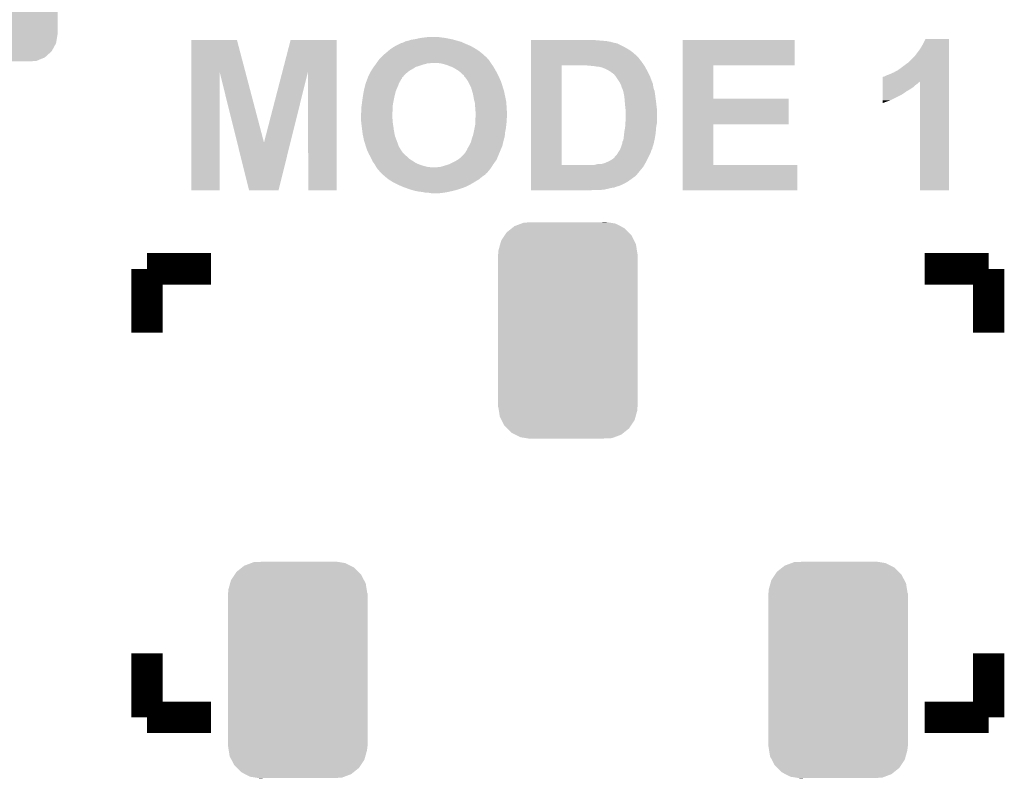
# Model space of a CAD drawing. Extents: x -1.3 to 24.2, y -3.9 to 53.5.
# Tile 21 of 43: x 11.5 to 17.9, y 13.9 to 18.9. Entities that reach past the tile are written whole.
import ezdxf

# ---------------------------------------------------------------- set-up
doc = ezdxf.new("R2010")
doc.units = 0
doc.layers.get('0').update_dxf_attribs({"linetype": 'CONTINUOUS'})
doc.layers.add('CORDELIA-I_CLICK_V100_GTO', color=12, linetype='CONTINUOUS')
doc.layers.add('CORDELIA-I_CLICK_V100_GTS', color=13, linetype='CONTINUOUS')

# ---------------------------------------------------------------- blocks, each defined once
blk = doc.blocks.new('CUSTOM_79')
for points in [[(-0.267216, 0.361152), (-0.213724, 0.383108), (0.26779, 0.361152), (0.21312, 0.383108)], [(-0.213724, 0.383108), (-0.20803, 0.383392), (0.21312, 0.383108), (0.212412, 0.383392)], [(-0.20803, 0.383392), (-0.154122, 0.38608), (0.212412, 0.383392), (0.154132, 0.38608)], [(-0.341452, 0.269636), (-0.313432, 0.320688), (0.341702, 0.269636), (0.313176, 0.320688)], [(-0.313432, 0.320688), (-0.312264, 0.321732), (0.313176, 0.320688), (0.312592, 0.321732)], [(-0.312264, 0.321732), (-0.26893, 0.360448), (0.312592, 0.321732), (0.268592, 0.360448)], [(-0.26893, 0.360448), (-0.267216, 0.361152), (0.268592, 0.360448), (0.26779, 0.361152)], [(-0.35179, 0.21082), (-0.342144, 0.268372), (0.35179, 0.21082), (0.34192, 0.268372)], [(-0.342144, 0.268372), (-0.341452, 0.269636), (0.34192, 0.268372), (0.341702, 0.269636)], [(-0.35179, 0.20955), (-0.35179, 0.21082), (0.35179, 0.20955), (0.35179, 0.21082)], [(-0.35179, -0.20955), (-0.35179, 0.20955), (0.35179, -0.20955), (0.35179, 0.20955)], [(-0.35179, -0.21082), (-0.35179, -0.20955), (0.35179, -0.21082), (0.35179, -0.20955)], [(-0.34192, -0.268358), (-0.35179, -0.21082), (0.342148, -0.268358), (0.35179, -0.21082)], [(-0.341702, -0.269636), (-0.34192, -0.268358), (0.341446, -0.269636), (0.342148, -0.268358)], [(-0.313184, -0.320676), (-0.341702, -0.269636), (0.31344, -0.320676), (0.341446, -0.269636)], [(-0.312594, -0.321732), (-0.313184, -0.320676), (0.312258, -0.321732), (0.31344, -0.320676)], [(-0.268602, -0.36044), (-0.312594, -0.321732), (0.26894, -0.36044), (0.312258, -0.321732)], [(-0.267792, -0.361154), (-0.268602, -0.36044), (0.2672, -0.361154), (0.26894, -0.36044)], [(-0.213136, -0.383104), (-0.267792, -0.361154), (0.213734, -0.383104), (0.2672, -0.361154)], [(-0.212414, -0.383394), (-0.213136, -0.383104), (0.207926, -0.383394), (0.213734, -0.383104)], [(-0.154122, -0.38608), (-0.212414, -0.383394), (0.154132, -0.38608), (0.207926, -0.383394)]]:
    blk.add_solid(points)
blk = doc.blocks.new('CUSTOM_85')
for points in [[(0.220944, 0.70104), (0.244388, 0.702306), (0.25226, 0.70104), (0.244388, 0.702306)], [(-0.396604, 0.634998), (-0.362024, 0.662578), (0.39329, 0.634998), (0.365782, 0.662578)], [(-0.362024, 0.662578), (-0.346054, 0.675314), (0.365782, 0.662578), (0.3409, 0.675314)], [(-0.346054, 0.675314), (-0.301568, 0.692038), (0.3409, 0.675314), (0.308224, 0.692038)], [(-0.301568, 0.692038), (-0.285532, 0.698066), (0.308224, 0.692038), (0.27075, 0.698066)], [(-0.285532, 0.698066), (-0.220944, 0.70104), (0.27075, 0.698066), (0.25226, 0.70104)], [(-0.438318, 0.559164), (-0.432252, 0.581054), (0.44075, 0.559164), (0.42962, 0.581054)], [(-0.432252, 0.581054), (-0.408632, 0.616798), (0.42962, 0.581054), (0.411442, 0.616798)], [(-0.408632, 0.616798), (-0.396604, 0.634998), (0.411442, 0.616798), (0.39329, 0.634998)], [(-0.45085, 0.4953), (-0.449518, 0.518744), (0.45085, 0.4953), (0.447144, 0.518744)], [(-0.449518, 0.518744), (-0.438318, 0.559164), (0.447144, 0.518744), (0.44075, 0.559164)], [(-0.45212, -0.4953), (-0.45212, 0.4953), (0.45212, -0.4953), (0.45212, 0.4953)], [(-0.447142, -0.51874), (-0.45085, -0.4953), (0.449518, -0.51874), (0.45085, -0.4953)], [(-0.440752, -0.559164), (-0.447142, -0.51874), (0.438316, -0.559164), (0.449518, -0.51874)], [(-0.429622, -0.58105), (-0.440752, -0.559164), (0.432254, -0.58105), (0.438316, -0.559164)], [(-0.411444, -0.616798), (-0.429622, -0.58105), (0.40863, -0.616798), (0.432254, -0.58105)], [(-0.393292, -0.634996), (-0.411444, -0.616798), (0.396606, -0.634996), (0.40863, -0.616798)], [(-0.365784, -0.662578), (-0.393292, -0.634996), (0.362022, -0.662578), (0.396606, -0.634996)], [(-0.340906, -0.675312), (-0.365784, -0.662578), (0.346056, -0.675312), (0.362022, -0.662578)], [(-0.308228, -0.69204), (-0.340906, -0.675312), (0.301562, -0.69204), (0.346056, -0.675312)], [(-0.270764, -0.698066), (-0.308228, -0.69204), (0.285534, -0.698066), (0.301562, -0.69204)], [(-0.252274, -0.70104), (-0.270764, -0.698066), (0.220944, -0.70104), (0.285534, -0.698066)], [(-0.244392, -0.702308), (-0.252274, -0.70104), (-0.244392, -0.702308), (-0.220944, -0.70104)]]:
    blk.add_solid(points)

msp = doc.modelspace()

# ---------------------------------------------------------------- linework, layer by layer
at = {"layer": 'CORDELIA-I_CLICK_V100_GTO', "const_width": 0.2032}
for points in [[(12.36218, 17.2466), (12.7762, 17.2466)], [(12.36218, 16.83258), (12.36218, 17.2466)], [(17.399, 17.2466), (17.81302, 17.2466)], [(17.81302, 16.83258), (17.81302, 17.2466)], [(12.36218, 14.34084), (12.36218, 14.75486)], [(17.81302, 14.34084), (17.81302, 14.75486)], [(12.36218, 14.34084), (12.7762, 14.34084)], [(17.399, 14.34084), (17.81302, 14.34084)]]:
    msp.add_lwpolyline(points, dxfattribs=at)
at = {"layer": 'CORDELIA-I_CLICK_V100_GTO'}
for points in [[(12.649216, 18.5215), (12.64922, 18.729944), (12.998754, 18.5215), (12.943844, 18.729944)], [(12.64922, 18.729944), (12.649222, 18.72996), (12.943844, 18.729944), (12.649222, 18.72996)], [(13.23773, 18.521506), (13.291832, 18.729938), (13.588994, 18.521506), (13.589, 18.729938)], [(13.291832, 18.729938), (13.291838, 18.72996), (13.589, 18.729938), (13.291838, 18.72996)], [(13.959838, 18.684238), (13.973556, 18.69186), (14.469116, 18.684238), (14.455142, 18.69186)], [(13.973556, 18.69186), (13.9827, 18.69694), (14.455142, 18.69186), (14.44295, 18.69694)], [(13.9827, 18.69694), (13.997942, 18.70456), (14.44295, 18.69694), (14.42466, 18.70456)], [(13.997942, 18.70456), (14.008104, 18.70964), (14.42466, 18.70456), (14.413486, 18.70964)], [(14.008104, 18.70964), (14.013184, 18.709642), (14.413486, 18.70964), (14.413482, 18.709642)], [(14.013184, 18.709642), (14.018262, 18.71218), (14.413482, 18.709642), (14.407898, 18.71218)], [(14.018262, 18.71218), (14.025884, 18.714722), (14.407898, 18.71218), (14.402306, 18.714722)], [(14.025884, 18.714722), (14.02969, 18.71726), (14.402306, 18.714722), (14.396722, 18.71726)], [(14.02969, 18.71726), (14.033502, 18.719802), (14.396722, 18.71726), (14.387402, 18.719802)], [(14.033502, 18.719802), (14.04366, 18.72234), (14.387402, 18.719802), (14.378094, 18.72234)], [(14.04366, 18.72234), (14.056352, 18.72488), (14.378094, 18.72234), (14.36878, 18.72488)], [(14.056352, 18.72488), (14.056362, 18.724882), (14.36878, 18.72488), (14.368774, 18.724882)], [(14.056362, 18.724882), (14.069062, 18.72996), (14.368774, 18.724882), (14.351848, 18.72996)], [(14.069062, 18.72996), (14.0843, 18.7325), (14.351848, 18.72996), (14.34338, 18.7325)], [(14.0843, 18.7325), (14.09954, 18.73504), (14.34338, 18.7325), (14.33068, 18.73504)], [(14.09954, 18.73504), (14.1351, 18.74266), (14.33068, 18.73504), (14.292578, 18.74266)], [(14.1351, 18.74266), (14.15542, 18.7452), (14.292578, 18.74266), (14.27226, 18.7452)], [(14.15542, 18.7452), (14.175742, 18.74774), (14.27226, 18.7452), (14.25448, 18.74774)], [(14.84886, 18.72742), (14.848862, 18.72996), (15.27556, 18.72742), (15.24762, 18.72996)], [(14.84886, 18.72234), (14.84886, 18.72742), (15.33652, 18.72234), (15.27556, 18.72742)], [(14.84886, 18.71726), (14.84886, 18.72234), (15.36446, 18.71726), (15.33652, 18.72234)], [(14.84886, 18.70964), (14.84886, 18.71726), (15.392402, 18.70964), (15.36446, 18.71726)], [(14.84886, 18.709634), (14.84886, 18.70964), (15.397486, 18.709634), (15.392402, 18.70964)], [(14.84886, 18.7071), (14.84886, 18.709634), (15.400026, 18.7071), (15.397486, 18.709634)], [(14.84886, 18.707098), (14.84886, 18.7071), (15.407644, 18.707098), (15.400026, 18.7071)], [(14.84886, 18.68932), (14.84886, 18.707098), (15.4432, 18.68932), (15.407644, 18.707098)], [(14.84886, 18.67662), (14.84886, 18.68932), (15.46606, 18.67662), (15.4432, 18.68932)], [(15.831838, 18.56486), (15.83184, 18.729938), (16.555698, 18.56486), (16.55572, 18.729938)], [(15.83184, 18.729938), (15.831842, 18.72996), (16.55572, 18.729938), (15.831842, 18.72996)], [(17.371062, 18.67408), (17.38884, 18.70456), (17.556478, 18.67408), (17.556478, 18.70456)], [(17.38884, 18.70456), (17.404082, 18.735018), (17.556478, 18.70456), (17.55648, 18.735018)], [(17.404082, 18.735018), (17.404094, 18.73504), (17.55648, 18.735018), (17.404094, 18.73504)], [(13.883646, 18.623286), (13.891262, 18.630902), (14.55306, 18.623286), (14.5446, 18.630902)], [(13.891262, 18.630902), (13.897608, 18.63598), (14.5446, 18.630902), (14.538958, 18.63598)], [(13.897608, 18.63598), (13.90396, 18.64106), (14.538958, 18.63598), (14.53275, 18.64106)], [(13.90396, 18.64106), (13.9192, 18.65376), (14.53275, 18.64106), (14.51723, 18.65376)], [(13.9192, 18.65376), (13.925126, 18.65884), (14.51723, 18.65376), (14.51102, 18.65884)], [(13.925126, 18.65884), (13.93698, 18.669), (14.51102, 18.65884), (14.495056, 18.669)], [(13.93698, 18.669), (13.94841, 18.67662), (14.495056, 18.669), (14.48308, 18.67662)], [(13.94841, 18.67662), (13.959838, 18.684238), (14.48308, 18.67662), (14.469116, 18.684238)], [(14.848858, 18.62074), (14.84886, 18.6436), (15.53972, 18.62074), (15.51432, 18.6436)], [(14.84886, 18.66138), (14.84886, 18.67662), (15.49146, 18.66138), (15.46606, 18.67662)], [(14.84886, 18.6436), (14.84886, 18.66138), (15.51432, 18.6436), (15.49146, 18.66138)], [(17.33296, 18.623282), (17.35074, 18.64614), (17.556476, 18.623282), (17.556478, 18.64614)], [(17.35074, 18.64614), (17.371062, 18.67408), (17.556478, 18.64614), (17.556478, 18.67408)], [(13.833474, 18.55978), (13.841092, 18.569938), (14.11986, 18.55978), (14.15034, 18.569938)], [(13.841092, 18.569938), (13.843, 18.57248), (14.15034, 18.569938), (14.159658, 18.57248)], [(13.843, 18.57248), (13.846556, 18.57756), (14.159658, 18.57248), (14.178282, 18.57756)], [(13.846556, 18.57756), (13.848334, 18.5801), (14.190982, 18.57756), (14.201142, 18.5801)], [(13.848334, 18.5801), (13.86078, 18.59788), (14.588914, 18.5801), (14.57706, 18.59788)], [(13.86078, 18.59788), (13.860782, 18.597882), (14.57706, 18.59788), (14.57706, 18.597882)], [(13.860782, 18.597882), (13.86981, 18.608036), (14.57706, 18.597882), (14.56944, 18.608036)], [(13.86981, 18.608036), (13.872066, 18.610574), (14.56944, 18.608036), (14.564374, 18.610574)], [(13.872066, 18.610574), (13.874324, 18.613114), (14.564374, 18.610574), (14.56436, 18.613114)], [(13.874324, 18.613114), (13.881106, 18.62074), (14.56436, 18.613114), (14.55589, 18.62074)], [(13.881106, 18.62074), (13.88364, 18.620762), (14.55589, 18.62074), (14.555864, 18.620762)], [(13.88364, 18.620762), (13.883646, 18.623286), (14.555864, 18.620762), (14.55306, 18.623286)], [(14.26464, 18.57756), (14.24432, 18.5801), (14.590608, 18.57756), (14.588914, 18.5801)], [(14.2748, 18.57502), (14.26464, 18.57756), (14.5923, 18.57502), (14.590608, 18.57756)], [(14.28496, 18.57248), (14.2748, 18.57502), (14.594116, 18.57248), (14.5923, 18.57502)], [(14.30274, 18.567402), (14.28496, 18.57248), (14.597744, 18.567402), (14.594116, 18.57248)], [(14.329158, 18.55724), (14.30274, 18.567402), (14.605002, 18.55724), (14.597744, 18.567402)], [(14.848842, 17.919722), (14.848858, 18.56484), (15.04696, 17.919722), (15.046962, 18.56484)], [(14.848858, 18.618198), (14.848858, 18.62074), (15.54226, 18.618198), (15.53972, 18.62074)], [(14.848858, 18.60804), (14.848858, 18.618198), (15.54988, 18.60804), (15.54226, 18.618198)], [(14.848858, 18.59534), (14.848858, 18.60804), (15.56004, 18.59534), (15.54988, 18.60804)], [(14.848858, 18.57756), (14.848858, 18.59534), (15.57274, 18.57756), (15.56004, 18.59534)], [(14.848858, 18.56486), (14.848858, 18.57756), (15.581208, 18.56486), (15.57274, 18.57756)], [(14.848858, 18.56484), (14.848858, 18.56486), (15.046962, 18.56484), (15.17396, 18.56486)], [(15.222222, 18.56232), (15.209522, 18.56486), (15.5829, 18.56232), (15.581208, 18.56486)], [(15.247622, 18.55978), (15.234922, 18.56232), (15.584594, 18.55978), (15.5829, 18.56232)], [(15.831832, 18.34896), (15.831838, 18.564838), (16.029962, 18.34896), (16.02994, 18.564838)], [(15.831838, 18.564838), (15.831838, 18.56486), (16.02994, 18.564838), (16.555698, 18.56486)], [(17.25422, 18.5547), (17.2847, 18.577562), (17.556474, 18.5547), (17.556476, 18.577562)], [(17.2847, 18.577562), (17.287246, 18.5801), (17.556476, 18.577562), (17.556476, 18.5801)], [(17.287246, 18.5801), (17.289786, 18.580106), (17.556476, 18.5801), (17.556476, 18.580106)], [(17.289786, 18.580106), (17.33296, 18.623282), (17.556476, 18.580106), (17.556476, 18.623282)], [(12.6492, 17.754622), (12.649216, 18.5215), (12.832058, 17.754622), (12.83208, 18.5215)], [(12.945586, 18.064562), (12.83208, 18.5215), (13.119122, 18.064562), (12.998754, 18.5215)], [(13.119122, 18.064562), (13.23773, 18.521506), (13.290046, 18.064562), (13.403536, 18.521506)], [(13.40612, 17.754622), (13.403536, 18.521506), (13.588978, 17.754622), (13.588994, 18.521506)], [(13.794742, 18.493746), (13.796012, 18.496286), (14.02334, 18.493746), (14.023346, 18.496286)], [(13.796012, 18.496286), (13.80363, 18.51152), (14.023346, 18.496286), (14.03858, 18.51152)], [(13.80363, 18.51152), (13.8049, 18.514058), (14.03858, 18.51152), (14.041624, 18.514058)], [(13.8049, 18.514058), (13.810706, 18.52422), (14.041624, 18.514058), (14.05382, 18.52422)], [(13.810706, 18.52422), (13.81506, 18.53184), (14.05382, 18.52422), (14.06525, 18.53184)], [(13.81506, 18.53184), (13.816646, 18.534378), (14.06525, 18.53184), (14.069058, 18.534378)], [(13.816646, 18.534378), (13.822998, 18.54454), (14.069058, 18.534378), (14.08684, 18.54454)], [(13.822998, 18.54454), (13.82776, 18.552158), (14.08684, 18.54454), (14.098264, 18.552158)], [(13.82776, 18.552158), (13.829666, 18.554702), (14.098264, 18.552158), (14.10208, 18.554702)], [(13.829666, 18.554702), (13.833474, 18.55978), (14.10208, 18.554702), (14.11986, 18.55978)], [(14.33576, 18.5547), (14.329158, 18.55724), (14.606454, 18.5547), (14.605002, 18.55724)], [(14.350998, 18.54708), (14.33576, 18.5547), (14.610808, 18.54708), (14.606454, 18.5547)], [(14.3637, 18.53946), (14.350998, 18.54708), (14.61516, 18.53946), (14.610808, 18.54708)], [(14.3764, 18.53184), (14.3637, 18.53946), (14.619394, 18.53184), (14.61516, 18.53946)], [(14.38656, 18.524218), (14.3764, 18.53184), (14.623628, 18.524218), (14.619394, 18.53184)], [(14.39418, 18.5166), (14.38656, 18.524218), (14.62786, 18.5166), (14.623628, 18.524218)], [(14.4018, 18.50898), (14.39418, 18.5166), (14.63167, 18.50898), (14.62786, 18.5166)], [(14.409422, 18.503898), (14.4018, 18.50898), (14.634212, 18.503898), (14.63167, 18.50898)], [(14.4145, 18.498814), (14.409422, 18.503898), (14.636754, 18.498814), (14.634212, 18.503898)], [(14.414504, 18.496276), (14.4145, 18.498814), (14.638022, 18.496276), (14.636754, 18.498814)], [(14.418734, 18.4912), (14.414504, 18.496276), (14.64056, 18.4912), (14.638022, 18.496276)], [(15.273022, 18.55724), (15.257782, 18.55978), (15.586288, 18.55724), (15.584594, 18.55978)], [(15.285722, 18.557238), (15.273022, 18.55724), (15.586288, 18.557238), (15.586288, 18.55724)], [(15.29334, 18.554702), (15.285722, 18.557238), (15.587978, 18.554702), (15.586288, 18.557238)], [(15.313662, 18.549618), (15.29334, 18.554702), (15.590752, 18.549618), (15.587978, 18.554702)], [(15.33144, 18.542), (15.313662, 18.549618), (15.594908, 18.542), (15.590752, 18.549618)], [(15.346678, 18.53438), (15.33144, 18.542), (15.599064, 18.53438), (15.594908, 18.542)], [(15.35938, 18.52676), (15.346678, 18.53438), (15.60322, 18.52676), (15.599064, 18.53438)], [(15.36954, 18.51914), (15.35938, 18.52676), (15.60703, 18.51914), (15.60322, 18.52676)], [(15.377162, 18.514058), (15.36954, 18.51914), (15.609572, 18.514058), (15.60703, 18.51914)], [(15.382246, 18.50898), (15.377162, 18.514058), (15.61211, 18.50898), (15.609572, 18.514058)], [(15.384786, 18.508972), (15.382246, 18.50898), (15.612114, 18.508972), (15.61211, 18.50898)], [(15.395364, 18.49628), (15.384786, 18.508972), (15.61846, 18.49628), (15.612114, 18.508972)], [(15.39748, 18.49374), (15.395364, 18.49628), (15.619438, 18.49374), (15.61846, 18.49628)], [(17.134844, 18.491202), (17.15516, 18.50136), (17.556474, 18.491202), (17.556474, 18.50136)], [(17.15516, 18.50136), (17.17548, 18.50898), (17.556474, 18.50136), (17.556474, 18.50898)], [(17.17548, 18.50898), (17.19834, 18.51914), (17.556474, 18.50898), (17.556474, 18.51914)], [(17.19834, 18.51914), (17.226282, 18.53438), (17.556474, 18.51914), (17.556474, 18.53438)], [(17.226282, 18.53438), (17.25422, 18.5547), (17.556474, 18.53438), (17.556474, 18.5547)], [(13.7668, 18.40484), (13.773786, 18.43278), (13.975806, 18.40484), (13.98778, 18.43278)], [(13.773786, 18.43278), (13.776962, 18.445482), (13.98778, 18.43278), (13.992012, 18.445482)], [(13.776962, 18.445482), (13.777914, 18.448022), (13.992012, 18.445482), (13.99286, 18.448022)], [(13.777914, 18.448022), (13.782674, 18.46072), (13.99286, 18.448022), (14.00048, 18.46072)], [(13.782674, 18.46072), (13.786484, 18.47088), (14.00048, 18.46072), (14.005562, 18.47088)], [(13.786484, 18.47088), (13.790294, 18.481042), (14.005562, 18.47088), (14.01318, 18.481042)], [(13.790294, 18.481042), (13.7922, 18.486124), (14.01318, 18.481042), (14.014878, 18.486124)], [(13.7922, 18.488662), (13.792202, 18.488664), (14.015728, 18.488662), (14.01573, 18.488664)], [(13.7922, 18.486124), (13.7922, 18.488662), (14.014878, 18.486124), (14.015728, 18.488662)], [(13.792202, 18.488664), (13.79347, 18.491202), (14.01573, 18.488664), (14.0208, 18.491202)], [(13.79347, 18.491202), (13.794742, 18.493746), (14.0208, 18.491202), (14.02334, 18.493746)], [(14.4272, 18.48104), (14.418734, 18.4912), (14.645178, 18.48104), (14.64056, 18.4912)], [(14.4399, 18.463258), (14.4272, 18.48104), (14.65326, 18.463258), (14.645178, 18.48104)], [(14.455142, 18.43278), (14.4399, 18.463258), (14.66342, 18.43278), (14.65326, 18.463258)], [(14.460222, 18.422618), (14.455142, 18.43278), (14.666548, 18.422618), (14.66342, 18.43278)], [(15.4178, 18.463262), (15.39748, 18.49374), (15.631158, 18.463262), (15.619438, 18.49374)], [(15.417804, 18.463256), (15.4178, 18.463262), (15.63116, 18.463256), (15.631158, 18.463262)], [(15.41933, 18.460714), (15.417804, 18.463256), (15.631166, 18.460714), (15.63116, 18.463256)], [(15.420854, 18.458174), (15.41933, 18.460714), (15.6337, 18.458174), (15.631166, 18.460714)], [(15.4239, 18.453094), (15.420854, 18.458174), (15.633704, 18.453094), (15.6337, 18.458174)], [(15.42542, 18.45056), (15.4239, 18.453094), (15.635394, 18.45056), (15.633704, 18.453094)], [(15.427964, 18.445476), (15.42542, 18.45056), (15.63878, 18.445476), (15.635394, 18.45056)], [(15.431772, 18.437858), (15.427964, 18.445476), (15.63878, 18.437858), (15.63878, 18.445476)], [(15.433042, 18.435318), (15.431772, 18.437858), (15.63929, 18.435318), (15.63878, 18.437858)], [(15.43558, 18.425162), (15.433042, 18.435318), (15.641322, 18.425162), (15.63929, 18.435318)], [(17.127232, 18.4277), (17.127234, 18.437858), (17.33042, 18.4277), (17.34058, 18.437858)], [(17.127234, 18.437858), (17.127236, 18.44548), (17.34058, 18.437858), (17.350738, 18.44548)], [(17.127236, 18.455638), (17.127238, 18.460684), (17.363436, 18.455638), (17.368482, 18.460684)], [(17.127236, 18.453098), (17.127236, 18.455638), (17.35836, 18.453098), (17.363436, 18.455638)], [(17.127236, 18.44548), (17.127236, 18.453098), (17.350738, 18.44548), (17.35836, 18.453098)], [(17.127238, 18.460684), (17.127242, 18.48866), (17.556472, 18.460684), (17.556474, 18.48866)], [(17.127242, 18.48866), (17.12976, 18.488682), (17.556474, 18.48866), (17.556474, 18.488682)], [(17.12976, 18.488682), (17.129782, 18.4912), (17.556474, 18.488682), (17.556474, 18.4912)], [(17.129782, 18.4912), (17.134844, 18.491202), (17.556474, 18.4912), (17.556474, 18.491202)], [(17.36852, 17.754622), (17.368482, 18.460684), (17.556458, 17.754622), (17.556472, 18.460684)], [(13.75918, 18.36166), (13.761868, 18.3769), (13.964072, 18.36166), (13.96746, 18.3769)], [(13.761868, 18.3769), (13.765454, 18.397222), (13.96746, 18.3769), (13.972542, 18.397222)], [(13.765454, 18.397222), (13.7668, 18.40484), (13.972542, 18.397222), (13.975806, 18.40484)], [(14.466946, 18.39976), (14.460222, 18.422618), (14.67358, 18.39976), (14.666548, 18.422618)], [(14.47292, 18.37944), (14.466946, 18.39976), (14.677936, 18.37944), (14.67358, 18.39976)], [(14.475778, 18.3642), (14.47292, 18.37944), (14.6812, 18.3642), (14.677936, 18.37944)], [(15.438124, 18.417538), (15.43558, 18.425162), (15.642846, 18.417538), (15.641322, 18.425162)], [(15.440662, 18.414996), (15.438124, 18.417538), (15.643356, 18.414996), (15.642846, 18.417538)], [(15.441424, 18.412458), (15.440662, 18.414996), (15.643862, 18.412458), (15.643356, 18.414996)], [(15.445234, 18.399758), (15.441424, 18.412458), (15.64894, 18.399758), (15.643862, 18.412458)], [(15.44828, 18.3896), (15.445234, 18.399758), (15.650634, 18.3896), (15.64894, 18.399758)], [(15.449204, 18.38452), (15.44828, 18.3896), (15.65148, 18.38452), (15.650634, 18.3896)], [(15.4529, 18.3642), (15.449204, 18.38452), (15.65402, 18.3642), (15.65148, 18.38452)], [(17.127222, 18.3388), (17.127226, 18.371822), (17.178018, 18.3388), (17.24406, 18.371822)], [(17.127226, 18.371822), (17.127228, 18.38452), (17.24406, 18.371822), (17.26438, 18.38452)], [(17.127228, 18.39722), (17.12723, 18.407382), (17.282158, 18.39722), (17.299942, 18.407382)], [(17.127228, 18.38452), (17.127228, 18.39722), (17.26438, 18.38452), (17.282158, 18.39722)], [(17.12723, 18.407382), (17.127232, 18.4277), (17.299942, 18.407382), (17.33042, 18.4277)], [(13.75156, 18.30324), (13.7541, 18.32356), (13.95268, 18.30324), (13.956376, 18.32356)], [(13.7541, 18.32356), (13.754776, 18.32864), (13.956376, 18.32356), (13.9573, 18.32864)], [(13.754776, 18.32864), (13.758164, 18.35404), (13.9573, 18.32864), (13.96238, 18.35404)], [(13.758164, 18.35404), (13.75918, 18.36166), (13.96238, 18.35404), (13.964072, 18.36166)], [(14.48054, 18.3388), (14.475778, 18.3642), (14.68628, 18.3388), (14.6812, 18.3642)], [(14.48417, 18.3261), (14.48054, 18.3388), (14.68882, 18.3261), (14.68628, 18.3388)], [(14.48562, 18.321018), (14.48417, 18.3261), (14.689138, 18.321018), (14.68882, 18.3261)], [(14.48562, 18.303238), (14.48562, 18.321018), (14.69025, 18.303238), (14.689138, 18.321018)], [(15.45336, 18.361662), (15.4529, 18.3642), (15.654384, 18.361662), (15.65402, 18.3642)], [(15.454746, 18.34642), (15.45336, 18.361662), (15.65656, 18.34642), (15.654384, 18.361662)], [(15.4559, 18.33372), (15.454746, 18.34642), (15.658148, 18.33372), (15.65656, 18.34642)], [(15.456536, 18.3261), (15.4559, 18.33372), (15.6591, 18.3261), (15.658148, 18.33372)], [(15.45844, 18.30324), (15.456536, 18.3261), (15.66179, 18.30324), (15.6591, 18.3261)], [(15.831828, 18.18386), (15.831832, 18.348938), (16.517598, 18.18386), (16.51762, 18.348938)], [(15.831832, 18.348938), (15.831832, 18.34896), (16.51762, 18.348938), (16.029962, 18.34896)], [(17.12722, 18.32105), (17.127222, 18.3388), (17.12722, 18.32105), (17.178018, 18.3388)], [(13.74648, 18.249902), (13.74902, 18.260062), (13.950314, 18.249902), (13.95116, 18.260062)], [(13.74648, 18.24228), (13.74648, 18.249902), (13.94968, 18.24228), (13.950314, 18.249902)], [(13.74648, 18.234658), (13.74648, 18.24228), (13.94968, 18.234658), (13.94968, 18.24228)], [(13.74902, 18.288002), (13.751136, 18.300702), (13.95222, 18.288002), (13.95222, 18.300702)], [(13.74902, 18.272758), (13.74902, 18.288002), (13.95222, 18.272758), (13.95222, 18.288002)], [(13.74902, 18.260062), (13.74902, 18.272758), (13.95116, 18.260062), (13.95222, 18.272758)], [(13.751136, 18.300702), (13.75156, 18.30324), (13.95222, 18.300702), (13.95268, 18.30324)], [(14.48816, 18.287998), (14.48562, 18.303238), (14.691202, 18.287998), (14.69025, 18.303238)], [(14.48816, 18.28546), (14.48816, 18.287998), (14.69136, 18.28546), (14.691202, 18.287998)], [(14.48816, 18.272758), (14.48816, 18.28546), (14.692066, 18.272758), (14.69136, 18.28546)], [(14.4907, 18.260058), (14.48816, 18.272758), (14.692772, 18.260058), (14.692066, 18.272758)], [(14.490276, 18.239742), (14.4907, 18.24482), (14.6939, 18.239742), (14.693618, 18.24482)], [(14.4907, 18.24482), (14.4907, 18.260058), (14.693618, 18.24482), (14.692772, 18.260058)], [(15.460698, 18.282918), (15.45844, 18.30324), (15.66418, 18.282918), (15.66179, 18.30324)], [(15.46098, 18.280378), (15.460698, 18.282918), (15.66418, 18.280378), (15.66418, 18.282918)], [(15.46098, 18.20164), (15.46098, 18.280378), (15.66418, 18.20164), (15.66418, 18.280378)], [(13.746958, 18.227042), (13.74648, 18.234658), (13.94968, 18.227042), (13.94968, 18.234658)], [(13.74775, 18.214342), (13.746958, 18.227042), (13.95222, 18.214342), (13.94968, 18.227042)], [(13.748544, 18.201642), (13.74775, 18.214342), (13.95222, 18.201642), (13.95222, 18.214342)], [(13.74902, 18.19402), (13.748544, 18.201642), (13.95331, 18.19402), (13.95222, 18.201642)], [(13.75029, 18.18386), (13.74902, 18.19402), (13.95476, 18.18386), (13.95331, 18.19402)], [(13.752196, 18.16862), (13.75029, 18.18386), (13.9573, 18.16862), (13.95476, 18.18386)], [(14.48308, 18.158462), (14.487652, 18.18132), (14.68628, 18.158462), (14.68882, 18.18132)], [(14.487652, 18.18132), (14.48816, 18.183858), (14.68882, 18.18132), (14.689136, 18.183858)], [(14.48816, 18.214342), (14.488582, 18.219418), (14.69136, 18.214342), (14.69136, 18.219418)], [(14.48816, 18.20164), (14.48816, 18.214342), (14.69136, 18.20164), (14.69136, 18.214342)], [(14.48816, 18.183858), (14.48816, 18.20164), (14.689136, 18.183858), (14.69136, 18.20164)], [(14.488582, 18.219418), (14.48964, 18.232118), (14.69136, 18.219418), (14.6939, 18.232118)], [(14.48964, 18.232118), (14.490276, 18.239742), (14.6939, 18.232118), (14.6939, 18.239742)], [(15.459286, 18.17624), (15.460132, 18.188938), (15.66164, 18.17624), (15.66418, 18.188938)], [(15.460132, 18.188938), (15.46098, 18.20164), (15.66418, 18.188938), (15.66418, 18.20164)], [(15.831822, 17.9197), (15.831828, 18.183838), (16.029962, 17.9197), (16.02994, 18.183838)], [(15.831828, 18.183838), (15.831828, 18.18386), (16.02994, 18.183838), (16.517598, 18.18386)], [(13.7541, 18.15338), (13.752196, 18.16862), (13.959206, 18.15338), (13.9573, 18.16862)], [(13.754778, 18.1483), (13.7541, 18.15338), (13.95984, 18.1483), (13.959206, 18.15338)], [(13.75918, 18.11528), (13.754778, 18.1483), (13.966032, 18.11528), (13.95984, 18.1483)], [(13.760814, 18.107662), (13.75918, 18.11528), (13.96746, 18.107662), (13.966032, 18.11528)], [(14.472918, 18.110198), (14.478, 18.13306), (14.67912, 18.110198), (14.6812, 18.13306)], [(14.478, 18.13306), (14.48308, 18.158462), (14.6812, 18.13306), (14.68628, 18.158462)], [(15.45082, 18.1102), (15.452596, 18.12798), (15.653824, 18.1102), (15.65656, 18.12798)], [(15.452596, 18.12798), (15.45336, 18.135602), (15.65656, 18.12798), (15.657146, 18.135602)], [(15.45336, 18.135602), (15.457978, 18.161002), (15.657146, 18.135602), (15.6591, 18.161002)], [(15.457978, 18.161002), (15.45844, 18.163538), (15.6591, 18.161002), (15.659522, 18.163538)], [(15.45844, 18.163538), (15.459286, 18.17624), (15.659522, 18.163538), (15.66164, 18.17624)], [(13.022576, 17.754618), (12.945586, 18.064562), (13.213066, 17.754618), (13.290046, 18.064562)], [(13.7668, 18.07972), (13.760814, 18.107662), (13.977938, 18.07972), (13.96746, 18.107662)], [(13.770708, 18.06702), (13.7668, 18.07972), (13.9827, 18.06702), (13.977938, 18.07972)], [(13.77696, 18.0467), (13.770708, 18.06702), (13.989474, 18.0467), (13.9827, 18.06702)], [(14.447518, 18.044158), (14.46022, 18.069558), (14.663418, 18.044158), (14.66928, 18.069558)], [(14.46022, 18.069558), (14.462124, 18.07718), (14.66928, 18.069558), (14.67104, 18.07718)], [(14.462124, 18.07718), (14.4653, 18.089878), (14.67104, 18.07718), (14.674502, 18.089878)], [(14.4653, 18.089878), (14.471012, 18.105118), (14.674502, 18.089878), (14.67866, 18.105118)], [(14.471012, 18.105118), (14.472918, 18.110198), (14.67866, 18.105118), (14.67912, 18.110198)], [(15.43304, 18.03908), (15.439812, 18.059402), (15.637608, 18.03908), (15.64386, 18.059402)], [(15.439812, 18.059402), (15.440658, 18.061938), (15.64386, 18.059402), (15.644402, 18.061938)], [(15.440658, 18.061938), (15.44066, 18.069556), (15.644402, 18.061938), (15.646034, 18.069556)], [(15.44066, 18.069556), (15.44574, 18.079718), (15.646034, 18.069556), (15.648212, 18.079718)], [(15.44574, 18.079718), (15.44828, 18.08988), (15.648212, 18.079718), (15.65039, 18.08988)], [(15.44828, 18.08988), (15.448914, 18.09496), (15.65039, 18.08988), (15.65148, 18.09496)], [(15.448914, 18.09496), (15.45082, 18.1102), (15.65148, 18.09496), (15.653824, 18.1102)], [(13.777808, 18.044162), (13.77696, 18.0467), (13.99032, 18.044162), (13.989474, 18.0467)], [(13.783734, 18.02638), (13.777808, 18.044162), (14.00048, 18.02638), (13.99032, 18.044162)], [(13.78712, 18.016222), (13.783734, 18.02638), (14.00683, 18.016222), (14.00048, 18.02638)], [(13.791738, 18.006062), (13.78712, 18.016222), (14.01318, 18.006062), (14.00683, 18.016222)], [(13.798666, 17.99082), (13.791738, 18.006062), (14.02588, 17.99082), (14.01318, 18.006062)], [(13.79982, 17.98828), (13.798666, 17.99082), (14.028422, 17.98828), (14.02588, 17.99082)], [(13.804054, 17.980662), (13.79982, 17.98828), (14.03604, 17.980662), (14.028422, 17.98828)], [(14.39926, 17.97304), (14.414494, 17.988274), (14.633784, 17.97304), (14.640132, 17.988274)], [(14.414494, 17.988274), (14.4145, 17.990814), (14.640132, 17.988274), (14.64119, 17.990814)], [(14.4145, 17.990814), (14.41704, 17.993358), (14.64119, 17.990814), (14.64225, 17.993358)], [(14.41704, 17.993358), (14.422112, 17.995898), (14.64225, 17.993358), (14.643308, 17.995898)], [(14.422112, 17.995898), (14.42466, 18.003518), (14.643308, 17.995898), (14.646484, 18.003518)], [(14.42466, 18.003518), (14.432278, 18.013678), (14.646484, 18.003518), (14.650718, 18.013678)], [(14.432278, 18.013678), (14.43736, 18.026382), (14.650718, 18.013678), (14.65601, 18.026382)], [(14.43736, 18.026382), (14.44498, 18.039082), (14.65601, 18.026382), (14.661302, 18.039082)], [(14.44498, 18.039082), (14.447518, 18.044158), (14.661302, 18.039082), (14.663418, 18.044158)], [(15.400018, 17.98066), (15.40764, 17.99082), (15.614648, 17.98066), (15.619728, 17.99082)], [(15.40764, 17.99082), (15.41221, 17.99844), (15.619728, 17.99082), (15.62354, 17.99844)], [(15.41221, 17.99844), (15.41526, 18.003522), (15.62354, 17.99844), (15.625232, 18.003522)], [(15.41526, 18.003522), (15.416952, 18.006062), (15.625232, 18.003522), (15.62608, 18.006062)], [(15.416952, 18.006062), (15.423724, 18.016218), (15.62608, 18.006062), (15.628618, 18.016218)], [(15.423724, 18.016218), (15.425418, 18.018758), (15.628618, 18.016218), (15.629888, 18.018758)], [(15.425418, 18.018758), (15.426368, 18.021296), (15.629888, 18.018758), (15.631158, 18.021296)], [(15.426368, 18.021296), (15.42732, 18.023834), (15.631158, 18.021296), (15.633694, 18.023834)], [(15.42732, 18.023834), (15.428274, 18.026376), (15.633694, 18.023834), (15.6337, 18.026376)], [(15.428274, 18.026376), (15.43304, 18.03908), (15.6337, 18.026376), (15.637608, 18.03908)], [(13.805464, 17.978122), (13.804054, 17.980662), (14.041116, 17.978122), (14.03604, 17.980662)], [(13.81252, 17.96542), (13.805464, 17.978122), (14.053822, 17.96542), (14.041116, 17.978122)], [(13.813648, 17.962882), (13.81252, 17.96542), (14.05636, 17.962882), (14.053822, 17.96542)], [(13.817036, 17.95526), (13.813648, 17.962882), (14.06652, 17.95526), (14.05636, 17.962882)], [(13.820424, 17.94764), (13.817036, 17.95526), (14.07922, 17.94764), (14.06652, 17.95526)], [(13.82268, 17.94256), (13.820424, 17.94764), (14.087204, 17.94256), (14.07922, 17.94764)], [(13.831752, 17.929862), (13.82268, 17.94256), (14.10716, 17.929862), (14.087204, 17.94256)], [(13.83538, 17.924782), (13.831752, 17.929862), (14.120364, 17.924782), (14.10716, 17.929862)], [(13.839738, 17.917158), (13.83538, 17.924782), (14.14018, 17.917158), (14.120364, 17.924782)], [(14.2875, 17.91462), (14.320518, 17.924778), (14.598534, 17.91462), (14.604998, 17.924778)], [(14.320518, 17.924778), (14.32052, 17.92478), (14.604998, 17.924778), (14.605, 17.92478)], [(14.32052, 17.92478), (14.351, 17.94002), (14.605, 17.92478), (14.616082, 17.94002)], [(14.351, 17.94002), (14.368782, 17.950182), (14.616082, 17.94002), (14.623472, 17.950182)], [(14.368782, 17.950182), (14.372586, 17.952718), (14.623472, 17.950182), (14.625318, 17.952718)], [(14.372586, 17.952718), (14.38402, 17.96034), (14.625318, 17.952718), (14.628492, 17.96034)], [(14.38402, 17.96034), (14.39926, 17.97304), (14.628492, 17.96034), (14.633784, 17.97304)], [(15.257778, 17.9197), (15.278098, 17.92478), (15.582686, 17.9197), (15.58565, 17.92478)], [(15.295878, 17.92478), (15.311118, 17.92732), (15.58565, 17.92478), (15.587132, 17.92732)], [(15.313656, 17.92732), (15.318738, 17.92986), (15.587132, 17.92732), (15.588614, 17.92986)], [(15.318738, 17.92986), (15.328898, 17.932398), (15.588614, 17.92986), (15.590094, 17.932398)], [(15.328898, 17.932398), (15.33906, 17.93748), (15.590094, 17.932398), (15.593058, 17.93748)], [(15.33906, 17.93748), (15.339064, 17.937482), (15.593058, 17.93748), (15.59306, 17.937482)], [(15.339064, 17.937482), (15.351762, 17.94256), (15.59306, 17.937482), (15.595598, 17.94256)], [(15.351762, 17.94256), (15.377158, 17.957798), (15.595598, 17.94256), (15.603218, 17.957798)], [(15.377158, 17.957798), (15.389852, 17.967954), (15.603218, 17.957798), (15.608296, 17.967954)], [(15.389852, 17.967954), (15.38986, 17.970494), (15.608296, 17.967954), (15.609566, 17.970494)], [(15.38986, 17.970494), (15.400018, 17.98066), (15.609566, 17.970494), (15.614648, 17.98066)], [(13.84264, 17.91208), (13.839738, 17.917158), (14.15796, 17.91208), (14.14018, 17.917158)], [(13.845542, 17.907), (13.84264, 17.91208), (14.17828, 17.907), (14.15796, 17.91208)], [(13.845542, 17.906998), (13.845542, 17.907), (14.178298, 17.906998), (14.17828, 17.907)], [(13.847234, 17.90446), (13.845542, 17.906998), (14.20114, 17.90446), (14.178298, 17.906998)], [(13.852314, 17.89684), (13.847234, 17.90446), (14.58722, 17.89684), (14.592068, 17.90446)], [(13.8557, 17.89176), (13.852314, 17.89684), (14.583062, 17.89176), (14.58722, 17.89684)], [(13.863318, 17.88414), (13.8557, 17.89176), (14.576828, 17.88414), (14.583062, 17.89176)], [(13.87094, 17.873982), (13.863318, 17.88414), (14.568518, 17.873982), (14.576828, 17.88414)], [(13.87602, 17.868902), (13.87094, 17.873982), (14.564362, 17.868902), (14.568518, 17.873982)], [(13.87602, 17.8689), (13.87602, 17.868902), (14.564358, 17.8689), (14.564362, 17.868902)], [(13.878846, 17.866358), (13.87602, 17.8689), (14.561816, 17.866358), (14.564358, 17.8689)], [(13.88167, 17.863816), (13.878846, 17.866358), (14.55674, 17.863816), (14.561816, 17.866358)], [(13.890136, 17.856196), (13.88167, 17.863816), (14.551656, 17.856196), (14.55674, 17.863816)], [(14.241776, 17.90446), (14.249398, 17.906998), (14.592068, 17.90446), (14.593684, 17.906998)], [(14.249398, 17.906998), (14.262098, 17.907), (14.593684, 17.906998), (14.593684, 17.907)], [(14.262098, 17.907), (14.2875, 17.91462), (14.593684, 17.907), (14.598534, 17.91462)], [(14.848842, 17.9197), (14.848842, 17.919722), (15.257778, 17.9197), (15.04696, 17.919722)], [(14.848842, 17.907), (14.848842, 17.9197), (15.57528, 17.907), (15.582686, 17.9197)], [(14.848842, 17.851122), (14.848842, 17.907), (15.529562, 17.851122), (15.57528, 17.907)], [(15.83182, 17.754622), (15.831822, 17.919678), (16.573478, 17.754622), (16.5735, 17.919678)], [(15.831822, 17.919678), (15.831822, 17.9197), (16.5735, 17.919678), (16.029962, 17.9197)], [(13.898598, 17.84858), (13.890136, 17.856196), (14.53896, 17.84858), (14.551656, 17.856196)], [(13.90142, 17.84604), (13.898598, 17.84858), (14.535784, 17.84604), (14.53896, 17.84858)], [(13.910946, 17.83842), (13.90142, 17.84604), (14.52626, 17.83842), (14.535784, 17.84604)], [(13.92682, 17.82572), (13.910946, 17.83842), (14.51102, 17.82572), (14.52626, 17.83842)], [(13.926824, 17.825718), (13.92682, 17.82572), (14.511018, 17.825718), (14.51102, 17.82572)], [(13.942788, 17.81556), (13.926824, 17.825718), (14.49324, 17.81556), (14.511018, 17.825718)], [(13.95476, 17.807942), (13.942788, 17.81556), (14.481048, 17.807942), (14.49324, 17.81556)], [(13.96492, 17.802862), (13.95476, 17.807942), (14.47292, 17.802862), (14.481048, 17.807942)], [(13.98524, 17.7927), (13.96492, 17.802862), (14.45463, 17.7927), (14.47292, 17.802862)], [(14.84884, 17.83588), (14.848842, 17.8435), (15.50924, 17.83588), (15.5194, 17.8435)], [(14.84884, 17.810478), (14.84884, 17.83588), (15.47368, 17.810478), (15.50924, 17.83588)], [(14.84884, 17.79778), (14.84884, 17.810478), (15.45082, 17.79778), (15.47368, 17.810478)], [(14.84884, 17.785078), (14.84884, 17.79778), (15.422878, 17.785078), (15.45082, 17.79778)], [(14.848842, 17.84858), (14.848842, 17.851122), (15.52702, 17.84858), (15.529562, 17.851122)], [(14.848842, 17.8435), (14.848842, 17.84858), (15.5194, 17.8435), (15.52702, 17.84858)], [(12.832058, 17.7546), (12.6492, 17.754622), (12.832058, 17.7546), (12.832058, 17.754622)], [(13.213062, 17.7546), (13.022576, 17.754618), (13.213062, 17.7546), (13.213066, 17.754618)], [(13.588978, 17.7546), (13.40612, 17.754622), (13.588978, 17.7546), (13.588978, 17.754622)], [(13.99083, 17.79016), (13.98524, 17.7927), (14.45006, 17.79016), (14.45463, 17.7927)], [(14.013182, 17.78), (13.99083, 17.79016), (14.429738, 17.78), (14.45006, 17.79016)], [(14.020168, 17.77746), (14.013182, 17.78), (14.424658, 17.77746), (14.429738, 17.78)], [(14.048106, 17.7673), (14.020168, 17.77746), (14.39672, 17.7673), (14.424658, 17.77746)], [(14.06906, 17.75968), (14.048106, 17.7673), (14.371954, 17.75968), (14.39672, 17.7673)], [(14.078374, 17.75714), (14.06906, 17.75968), (14.3637, 17.75714), (14.371954, 17.75968)], [(14.097, 17.75206), (14.078374, 17.75714), (14.34338, 17.75206), (14.3637, 17.75714)], [(14.109702, 17.74952), (14.097, 17.75206), (14.33322, 17.74952), (14.34338, 17.75206)], [(14.122402, 17.74698), (14.109702, 17.74952), (14.321366, 17.74698), (14.33322, 17.74952)], [(14.145258, 17.74444), (14.122402, 17.74698), (14.309512, 17.74444), (14.321366, 17.74698)], [(14.156688, 17.7419), (14.145258, 17.74444), (14.29766, 17.7419), (14.309512, 17.74444)], [(14.168118, 17.73936), (14.156688, 17.7419), (14.278608, 17.73936), (14.29766, 17.7419)], [(14.201138, 17.73682), (14.185898, 17.73936), (14.259558, 17.73682), (14.278608, 17.73936)], [(14.84884, 17.774916), (14.84884, 17.785078), (15.389858, 17.774916), (15.422878, 17.785078)], [(14.84884, 17.77238), (14.84884, 17.774916), (15.387314, 17.77238), (15.389858, 17.774916)], [(14.84884, 17.76984), (14.84884, 17.77238), (15.36446, 17.76984), (15.379698, 17.77238)], [(14.84884, 17.76476), (14.84884, 17.76984), (15.34414, 17.76476), (15.36446, 17.76984)], [(14.84884, 17.75968), (14.84884, 17.76476), (15.321278, 17.75968), (15.34414, 17.76476)], [(14.84884, 17.75714), (14.84884, 17.75968), (15.290802, 17.75714), (15.321278, 17.75968)], [(14.84884, 17.754622), (14.84884, 17.75714), (15.21747, 17.754622), (15.25524, 17.75714)], [(15.217142, 17.7546), (14.84884, 17.754622), (15.217142, 17.7546), (15.21747, 17.754622)], [(16.573478, 17.7546), (15.83182, 17.754622), (16.573478, 17.7546), (16.573478, 17.754622)], [(17.556458, 17.7546), (17.36852, 17.754622), (17.556458, 17.7546), (17.556458, 17.754622)]]:
    msp.add_solid(points, dxfattribs=at)

# ---------------------------------------------------------------- block references
at = {"layer": 'CORDELIA-I_CLICK_V100_GTS'}
for name, p in [('CUSTOM_79', (11.43, 18.97634)), ('CUSTOM_85', (15.0876, 16.84782)), ('CUSTOM_85', (13.33754, 14.64818)), ('CUSTOM_85', (16.83766, 14.64818))]:
    msp.add_blockref(name, p, dxfattribs=at)

doc.saveas('drawing.dxf')
